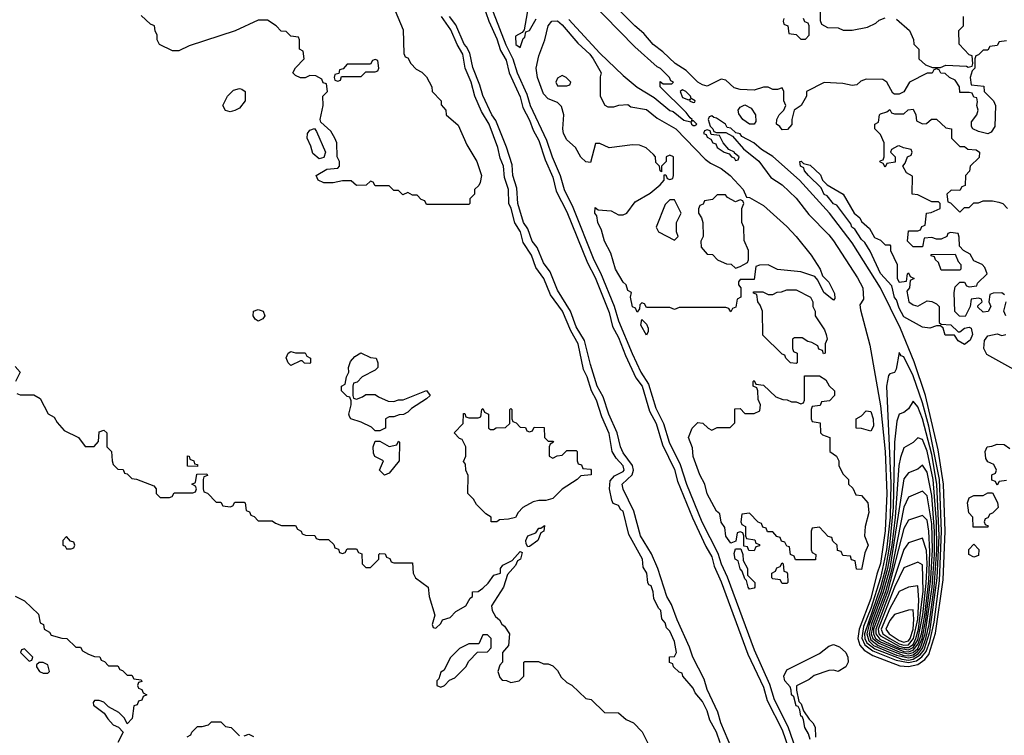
# Model space of a CAD drawing. Header units: inches. Extents: x 2722057 to 2913084, y 892730 to 1030005.
# Tile 74 of 231: x 2780970 to 2785180, y 996636 to 999697. Entities that reach past the tile are written whole.
import ezdxf

# ---------------------------------------------------------------- set-up
doc = ezdxf.new("R2010")
doc.units = ezdxf.units.IN
doc.header["$MEASUREMENT"] = 0
doc.layers.add('C7989', color=7, linetype='Continuous')

msp = doc.modelspace()

# ---------------------------------------------------------------- linework, layer by layer
at = {"layer": 'C7989', "color": 2}
for points, elevation in [([(2782940.2, 999870), (2783049.1, 999589.1), (2783078.7, 999530), (2783097.4, 999470), (2783138.1, 999378.1), (2783152.9, 999330), (2783222.1, 999182.1), (2783246.3, 999110), (2783280.6, 999030), (2783297.7, 998970), (2783334.8, 998894.8), (2783425.5, 998670), (2783454.1, 998614.1), (2783511.6, 998471.6), (2783530, 998408.4), (2783588.6, 998268.6), (2783625.7, 998190), (2783658.5, 998138.5), (2783690, 998034.9), (2783723.2, 997970), (2783747.2, 997890), (2783794.4, 997794.4), (2783821.4, 997710), (2783887.1, 997550), (2783955.8, 997415.8), (2783969.4, 997370), (2783994.7, 997314.7), (2784110, 997002.4), (2784175.6, 996855.6), (2784196.6, 996790), (2784254.6, 996674.6), (2784322, 996482)], 10), ([(2785190, 999606), (2785158, 999602), (2785150, 999586), (2785118, 999582), (2785110, 999566), (2785090, 999566), (2785070, 999546), (2785058, 999542), (2785054, 999530), (2785054, 999490), (2785042, 999478), (2785034, 999450), (2785038, 999418), (2785092.7, 999412.7), (2785094, 999390), (2785134, 999350), (2785142, 999330), (2785139.6, 999240.4), (2785123.6, 999216.4), (2785110, 999208), (2785070, 999218), (2785046, 999230), (2785040.4, 999240.4), (2785040.4, 999259.6), (2785062, 999290), (2785068, 999310), (2785062, 999330), (2785066, 999346), (2785062, 999362), (2785050, 999366), (2785042, 999382), (2785030, 999386), (2784990, 999386), (2784988, 999410), (2784970, 999438), (2784946, 999450), (2784927.3, 999467.3), (2784908.4, 999468.4), (2784902, 999482), (2784890, 999486), (2784878, 999482), (2784871.6, 999468.4), (2784850, 999468), (2784774, 999430), (2784751.1, 999388.9), (2784730, 999378), (2784710, 999378), (2784703.1, 999383.1), (2784678, 999430), (2784660.4, 999440.4), (2784590, 999442), (2784566.4, 999433.6), (2784550, 999418), (2784530, 999415.3), (2784490, 999424), (2784410, 999428), (2784334, 999390), (2784334, 999370), (2784312, 999330), (2784282, 999310), (2784272, 999270), (2784271.6, 999248.4), (2784252.7, 999227.3), (2784230, 999226), (2784220.4, 999240.4), (2784206, 999250), (2784208, 999270), (2784218, 999290), (2784238, 999310), (2784246, 999330), (2784238, 999350), (2784238, 999390), (2784230, 999406), (2784210, 999398), (2784190, 999398), (2784170, 999408), (2784150, 999408.7), (2784110, 999395.3), (2784050, 999398), (2784024.7, 999404.7), (2783990, 999438), (2783970, 999442), (2783910, 999412.7), (2783890, 999418.4), (2783869.6, 999430), (2783820.1, 999480.1), (2783772, 999510), (2783719.4, 999559.4), (2783678.7, 999590), (2783638.3, 999638.3), (2783599.5, 999670), (2783450, 999819.6)], 10), ([(2782950, 999764), (2782975.5, 999690), (2783010, 999615.5), (2783025.7, 999565.7), (2783050, 999524), (2783063.1, 999470), (2783110, 999367.3), (2783121.5, 999321.5), (2783150, 999267.7), (2783164.9, 999224.9), (2783190, 999180.5), (2783217.5, 999097.5), (2783250, 999024), (2783264.1, 998964.1), (2783310, 998875.5), (2783397.4, 998657.4), (2783430, 998594.9), (2783490, 998444.9), (2783505.3, 998385.3), (2783530, 998337.1), (2783560, 998260), (2783605, 998165), (2783630.9, 998130), (2783662.5, 998022.5), (2783691, 997970), (2783719.1, 997879.1), (2783770, 997773), (2783782.7, 997722.7), (2783846.2, 997566.2), (2783903.5, 997443.5), (2783930, 997399.3), (2783940.1, 997360.1), (2783970, 997293), (2784083.8, 996983.8), (2784150, 996843), (2784165.8, 996785.8), (2784230, 996659.3), (2784295.5, 996470)], 6), ([(2783143.9, 999750), (2783126.4, 999653.6), (2783118, 999642), (2783090, 999626), (2783092, 999590), (2783110, 999578), (2783123.1, 999616.9), (2783130, 999622), (2783134.6, 999645.4), (2783150, 999651), (2783179, 999701)], 14), ([(2783317.7, 999697.7), (2783450, 999553.4), (2783550, 999457.6), (2783610, 999408.9), (2783683.4, 999363.4), (2783750, 999308), (2783764.5, 999304.5), (2783810, 999267.3), (2783839.6, 999259.6), (2783842, 999250), (2783850, 999244.7), (2783856.4, 999243.6), (2783866, 999250), (2783850, 999266), (2783842, 999262), (2783846, 999270), (2783836.4, 999276.4), (2783820.4, 999300.4), (2783708, 999410), (2783708, 999432), (2783722, 999422), (2783758, 999422), (2783766, 999430), (2783754.6, 999434.6), (2783748, 999450), (2783710, 999488.7), (2783695.5, 999495.5), (2783600.1, 999580.1), (2783403.6, 999783.6)], 14), ([(2784392, 999770), (2784392.7, 999692.7), (2784398, 999678), (2784423.6, 999663.6), (2784470, 999662), (2784491.6, 999651.6), (2784530, 999651.3), (2784594.6, 999665.4), (2784630, 999682), (2784644.7, 999695.3), (2784670, 999704.7)], 10), ([(2782575.3, 999735.3), (2782610, 999654), (2782612.7, 999552.7), (2782618, 999538), (2782630, 999534), (2782642, 999510), (2782665.4, 999485.4), (2782690, 999472), (2782710, 999452), (2782732, 999410), (2782734, 999390), (2782772, 999350), (2782772.7, 999332.7), (2782792, 999310), (2782794, 999290), (2782845.4, 999245.4), (2782882, 999162), (2782924.7, 999090), (2782944.7, 999030), (2782939.6, 999000.4), (2782932.7, 998987.3), (2782914, 998970), (2782914, 998950), (2782894, 998930), (2782894, 998910), (2782890, 998906), (2782710, 998906), (2782702, 998922), (2782687.3, 998927.3), (2782670, 998946), (2782650, 998946), (2782630, 998958), (2782608.4, 998948.4), (2782590, 998966), (2782570, 998966), (2782550, 998986), (2782490, 998986), (2782482, 999002), (2782470, 999006), (2782451.6, 998988.4), (2782410, 998988), (2782387.3, 999007.3), (2782350, 999008), (2782310, 998999), (2782270, 998999), (2782246, 999010), (2782238, 999030), (2782283.1, 999056.9), (2782330, 999062), (2782338, 999070), (2782338, 999090), (2782328, 999110), (2782326, 999170), (2782318, 999190), (2782300.4, 999220.4), (2782258, 999258), (2782255.3, 999270), (2782268, 999330), (2782266, 999370), (2782286, 999390), (2782282, 999422), (2782267.3, 999427.3), (2782262, 999442), (2782236.4, 999456.4), (2782210, 999458), (2782191.3, 999448.7), (2782170, 999448.7), (2782150, 999458), (2782138, 999470), (2782148.9, 999491.1), (2782186, 999530), (2782182, 999562), (2782166, 999570), (2782166, 999610), (2782162, 999622), (2782130, 999626), (2782110, 999646), (2782087.3, 999647.3), (2782066, 999670), (2782030, 999695.3), (2781990, 999695.3), (2781891.6, 999648.4), (2781695.3, 999584.7), (2781650, 999564), (2781624, 999564), (2781568, 999590), (2781558, 999610), (2781558, 999630), (2781548.9, 999648.9), (2781546, 999670), (2781530, 999678), (2781490, 999715.3)], 10), ([(2783964.5, 996604.5), (2783950, 996649.3), (2783921.4, 996701.4), (2783910, 996740.9), (2783890, 996780.9), (2783858, 996818), (2783850, 996838), (2783806, 996890), (2783802, 996902), (2783790, 996906), (2783766, 996930), (2783762, 996942), (2783748.4, 996948.4), (2783748, 996972), (2783770, 996974), (2783778, 996990), (2783770, 997038), (2783750, 997082), (2783736, 997096), (2783730, 997118), (2783715.3, 997135.3), (2783712, 997170), (2783700.9, 997180.9), (2783681.2, 997221.2), (2783679, 997250), (2783670, 997275.3), (2783660.2, 997280.2), (2783655.3, 997290), (2783651.8, 997330), (2783636, 997356), (2783632.8, 997390), (2783574.6, 997494.6), (2783550, 997595.1), (2783541, 997601), (2783530, 997619), (2783507.3, 997627.3), (2783502, 997642), (2783492.3, 997690), (2783494.8, 997725.2), (2783513.9, 997746.1), (2783550, 997764.9), (2783554, 997770), (2783550, 997789), (2783521, 997821), (2783503.6, 997850), (2783490, 997926.6), (2783458.7, 997998.7), (2783436.8, 998070), (2783414.6, 998110), (2783396.2, 998170), (2783381.4, 998201.4), (2783357.3, 998310), (2783326.6, 998366.6), (2783290.6, 998450), (2783240.2, 998520.2), (2783211.7, 998590), (2783177, 998637), (2783158.2, 998690), (2783123.3, 998743.3), (2783110.7, 998790), (2783087.8, 998827.8), (2783071.6, 998890), (2783060.9, 998910), (2783060.3, 998970), (2783042.5, 999022.5), (2783038.4, 999070), (2783024.1, 999104.1), (2783014.4, 999150), (2782976.8, 999250), (2782944.3, 999304.3), (2782916.5, 999370), (2782900.6, 999430), (2782874.3, 999490), (2782864.3, 999550), (2782839.9, 999590), (2782813.1, 999653.1), (2782774, 999710)], 10), ([(2784030, 996542), (2783967.9, 996690), (2783954.8, 996734.8), (2783910, 996832.7), (2783896, 996876), (2783848.6, 996970), (2783834, 997014), (2783781, 997130), (2783756.5, 997196.5), (2783737.7, 997230), (2783699.1, 997350), (2783671.9, 997411.9), (2783624.2, 997490), (2783595.4, 997595.4), (2783550, 997689.4), (2783546.4, 997710), (2783588.9, 997751.1), (2783594, 997770), (2783589.8, 997790), (2783550, 997844.2), (2783538.7, 997870), (2783525, 997930), (2783489, 998010), (2783464.2, 998084.2), (2783439.8, 998130), (2783410, 998222.7), (2783384.6, 998324.6), (2783350, 998383.6), (2783325, 998450), (2783270, 998539.6), (2783238.3, 998618.3), (2783210, 998657), (2783182.4, 998722.4), (2783161.4, 998750), (2783143, 998803), (2783124.8, 998830), (2783100.3, 998910), (2783096.3, 998976.3), (2783078.8, 999030), (2783075.4, 999075.4), (2783052.1, 999152.1), (2783006.1, 999266.1), (2782988.9, 999290), (2782950, 999372.3), (2782937.3, 999417.3), (2782907, 999493), (2782894, 999554), (2782880.9, 999580.9), (2782870, 999591.6), (2782834.8, 999674.8), (2782808.1, 999710)], 6), ([(2784719.6, 999699.6), (2784774, 999650), (2784791.6, 999611.6), (2784792.7, 999592.7), (2784814, 999570), (2784814, 999530), (2784843.6, 999503.6), (2784872.7, 999492.7), (2784890, 999492), (2784907.3, 999492.7), (2784930, 999502), (2785018, 999498), (2785026, 999494), (2785042, 999498), (2785046, 999510), (2785042, 999542), (2785030, 999546), (2784987.3, 999592.7), (2784986, 999650), (2785006, 999670), (2785006, 999710)], 10), ([(2784238, 999702), (2784234, 999690), (2784238, 999678), (2784254, 999670), (2784258, 999638), (2784290, 999634), (2784310, 999614), (2784330, 999614), (2784346, 999630), (2784346, 999670), (2784342, 999682), (2784327.3, 999687.3), (2784322, 999702)], 10), ([(2785180.4, 998520.4), (2785170, 998528), (2785132.7, 998527.3), (2785118, 998522), (2785114, 998490), (2785122, 998470), (2785111.6, 998448.4), (2785090, 998446), (2785067.3, 998467.3), (2785067.3, 998472.7), (2785086, 998490), (2785082, 998502), (2785070, 998506), (2785038, 998502), (2785034, 998470), (2785012, 998428), (2784988.4, 998428.4), (2784968.4, 998448.4), (2784966, 998530), (2784970, 998554), (2784990, 998574), (2785010, 998574), (2785018, 998558), (2785030, 998554), (2785062, 998558), (2785066, 998570), (2785106, 998610), (2785096.4, 998636.4), (2785086, 998650), (2785050, 998666), (2785034.6, 998694.6), (2785006, 998710), (2784988, 998728), (2784987.3, 998767.3), (2784982, 998782), (2784950, 998786), (2784938, 998782), (2784934, 998770), (2784910, 998758), (2784890, 998758), (2784870, 998766), (2784838, 998762), (2784830, 998726), (2784790, 998726), (2784766, 998750), (2784770, 998794), (2784810, 998794), (2784822, 998798), (2784827.3, 998812.7), (2784842, 998818), (2784848, 998870), (2784867.3, 998872.7), (2784906, 998890), (2784906, 998910), (2784898, 998918), (2784870, 998918), (2784810, 998948), (2784786, 998950), (2784787.3, 999027.3), (2784762, 999042), (2784746, 999070), (2784756.4, 999083.6), (2784766, 999110), (2784782, 999118), (2784786, 999130), (2784782, 999142), (2784748.4, 999148.4), (2784730, 999158), (2784723.6, 999156.4), (2784698, 999142), (2784694, 999130), (2784714, 999110), (2784712.7, 999087.3), (2784678, 999082), (2784670, 999066), (2784662, 999082), (2784648.4, 999088.4), (2784650, 999094), (2784662, 999098), (2784666, 999110), (2784666, 999170), (2784650, 999206), (2784626, 999230), (2784626, 999250), (2784642, 999258), (2784646, 999290), (2784650, 999294), (2784678, 999302), (2784690, 999312), (2784698, 999298), (2784710, 999294), (2784750, 999294), (2784768.4, 999311.6), (2784790, 999314), (2784802, 999290), (2784804.7, 999264.7), (2784830, 999252), (2784847.3, 999252.7), (2784868.9, 999271.1), (2784890, 999271.3), (2784930, 999234), (2784954, 999230), (2784954, 999190), (2784990, 999154), (2785010, 999154), (2785023.6, 999143.6), (2785059.6, 999139.6), (2785074, 999130), (2785072.7, 999107.3), (2785034, 999070), (2785031.6, 999048.4), (2785014, 999030), (2785012.7, 998987.3), (2784998, 998982), (2784990, 998966), (2784952.7, 998967.3), (2784934, 998950), (2784938, 998918), (2784950, 998914), (2784990, 998874), (2785010, 998894), (2785030, 998894), (2785050, 998914), (2785070, 998914), (2785090, 998922), (2785130, 998922), (2785156.9, 998916.9), (2785174, 998910), (2785194, 998890)], 10), ([(2785186, 998430), (2785178, 998450), (2785188, 998490)], 10), ([(2785220.2, 998200.2), (2785105.6, 998265.6), (2785092.7, 998290), (2785095.5, 998324.5), (2785110, 998344.7), (2785150, 998354), (2785170, 998346.8), (2785186, 998350)], 10), ([(2780950, 998214), (2780972, 998190), (2780952, 998150)], 10), ([(2780958, 998098), (2780972.7, 998092.7), (2781030, 998092), (2781056.9, 998076.9), (2781091.6, 998011.6), (2781116.9, 997996.9), (2781130, 997974), (2781159.6, 997939.6), (2781222, 997910), (2781250, 997872), (2781288, 997872), (2781307.3, 997892.7), (2781310, 997934), (2781330, 997942), (2781342, 997930), (2781342, 997870), (2781362, 997850), (2781364.7, 997810), (2781370, 997794), (2781390, 997774), (2781412.7, 997772.7), (2781418, 997758), (2781430, 997754), (2781450, 997734), (2781470, 997732), (2781543.6, 997703.6), (2781554, 997690), (2781554, 997670), (2781570, 997654), (2781610, 997654), (2781622, 997658), (2781630, 997674), (2781710, 997674), (2781722, 997678), (2781726, 997690), (2781722, 997702), (2781706, 997710), (2781722, 997718), (2781727.3, 997752.7), (2781770, 997754), (2781772.7, 997747.3), (2781758, 997742), (2781754, 997730), (2781754, 997690), (2781758, 997678), (2781772.7, 997672.7), (2781810, 997634), (2781830, 997634), (2781838, 997618), (2781870, 997614), (2781882, 997618), (2781890, 997634), (2781930, 997634), (2781934, 997630), (2781938, 997598), (2781952.7, 997592.7), (2781958, 997578), (2781972.7, 997572.7), (2781990, 997554), (2782050, 997554), (2782063.6, 997543.6), (2782090, 997534), (2782150, 997534), (2782158, 997518), (2782174, 997510), (2782178, 997498), (2782192.7, 997492.7), (2782231.6, 997491.6), (2782238, 997478), (2782250, 997474), (2782290, 997474), (2782312.7, 997452.7), (2782318, 997438), (2782332.7, 997432.7), (2782338, 997418), (2782350, 997414), (2782362, 997418), (2782370, 997434), (2782410, 997434), (2782418, 997418), (2782432.7, 997412.7), (2782434, 997370), (2782450, 997354), (2782470, 997354), (2782490, 997374), (2782506, 997390), (2782506, 997410), (2782510, 997414), (2782532.7, 997412.7), (2782538, 997398), (2782552.7, 997392.7), (2782558, 997378), (2782570, 997374), (2782650, 997374), (2782652, 997330), (2782662, 997310), (2782716, 997270), (2782721, 997230), (2782744.7, 997150), (2782734, 997110), (2782738, 997098), (2782750, 997094), (2782770, 997114), (2782778, 997130), (2782810, 997141), (2782834.6, 997165.4), (2782878, 997190), (2782896.4, 997223.6), (2782906, 997230), (2782906, 997250), (2782930, 997251.3), (2782950, 997266), (2782973.4, 997286.6), (2782998, 997322), (2783026, 997330), (2783026, 997350), (2783036.4, 997363.6), (2783075.3, 997384.7), (2783110, 997422), (2783118, 997418), (2783111, 997390), (2783098, 997382), (2783090, 997362), (2783056, 997324), (2783038, 997270), (2782986.8, 997190), (2782990.9, 997170.9), (2783004.7, 997144.7), (2783022, 997130), (2783031.6, 997111.6), (2783043.6, 997103.6), (2783064.7, 997070), (2783059.6, 997020.4), (2783034, 996990), (2783034, 996950), (2783023.6, 996936.4), (2783014, 996910), (2783023.6, 996883.6), (2783032.7, 996872.7), (2783051.6, 996871.6), (2783070, 996862), (2783106, 996870), (2783126, 996890), (2783126, 996950), (2783130, 996952), (2783188.4, 996951.6), (2783210, 996942), (2783230, 996942), (2783250, 996934), (2783270, 996914), (2783285.4, 996885.4), (2783310, 996862), (2783331.1, 996851.1), (2783390, 996794), (2783414, 996790), (2783470, 996734), (2783530, 996732), (2783563.6, 996703.6), (2783594, 996690), (2783631.6, 996651.6), (2783678, 996558)], 10), ([(2785190, 997726), (2785158, 997722), (2785150, 997706), (2785142, 997722), (2785127.3, 997727.3), (2785126, 997750), (2785142, 997758), (2785146, 997770), (2785134.6, 997794.6), (2785110, 997806), (2785100.4, 997820.4), (2785098, 997850), (2785106, 997870), (2785127.3, 997872.7), (2785150, 997882), (2785179.6, 997879.6), (2785203.6, 997863.6)], 10), ([(2780950, 997231.3), (2780990.9, 997210.9), (2781050, 997154), (2781058, 997118), (2781072, 997110), (2781074, 997090), (2781096.9, 997076.9), (2781104.7, 997064.7), (2781150, 997051.3), (2781171, 997051), (2781210, 997014), (2781230, 997014), (2781238, 996998), (2781263.6, 996983.6), (2781290, 996974), (2781312.7, 996972.7), (2781318, 996958), (2781332.7, 996952.7), (2781350, 996934), (2781390, 996934), (2781398, 996918), (2781410, 996914), (2781430, 996894), (2781450, 996894), (2781458, 996878), (2781490, 996874), (2781492.7, 996867.3), (2781478, 996862), (2781474, 996850), (2781478, 996838), (2781492.7, 996832.7), (2781498, 996818), (2781514, 996810), (2781498, 996802), (2781492.7, 996787.3), (2781478, 996782), (2781472.7, 996767.3), (2781458, 996762), (2781451.6, 996708.4), (2781430, 996686), (2781418, 996710), (2781394.6, 996734.6), (2781350, 996758), (2781330, 996778), (2781310, 996786), (2781290, 996786), (2781283.6, 996776.4), (2781285.4, 996765.4), (2781331.6, 996731.6), (2781346.4, 996706.4), (2781370, 996682), (2781392, 996672), (2781412, 996650), (2781390, 996606)], 6), ([(2784350, 996618), (2784343.2, 996643.2), (2784327, 996670), (2784322, 996702), (2784316.4, 996716.4), (2784310, 996718), (2784305.2, 996745.2), (2784299, 996759), (2784290, 996762), (2784280.4, 996800.4), (2784269.5, 996810), (2784269.3, 996830), (2784263.7, 996843.7), (2784242, 996870), (2784238, 996890), (2784250, 996916), (2784390, 996986), (2784430, 997018), (2784450, 997024.7), (2784475.3, 997015.3), (2784502, 996990), (2784511.3, 996970), (2784512, 996950), (2784502, 996930), (2784470, 996908.7), (2784450, 996915.3), (2784430, 996914), (2784367.1, 996892.9), (2784345.4, 996874.6), (2784292, 996848), (2784291.3, 996830), (2784301, 996781), (2784310.9, 996770.9), (2784321, 996741), (2784345.4, 996705.4), (2784362, 996690), (2784371.6, 996671.6), (2784372, 996628)], 10), ([(2781686, 996630), (2781702, 996638), (2781706, 996650), (2781730, 996674), (2781750, 996674), (2781778, 996682), (2781790, 996694), (2781830, 996694), (2781850, 996674), (2781874, 996670), (2781910, 996634)], 6), ([(2781930, 996634), (2781950, 996642), (2781970, 996632)], 6)]:
    msp.add_lwpolyline(points, dxfattribs=dict(at, elevation=elevation))
for points, elevation in [([(2783484.7, 999324.7), (2783510, 999324.7), (2783531.6, 999331.6), (2783570, 999334), (2783583.6, 999323.6), (2783650, 999313), (2783695.8, 999275.8), (2783774.9, 999230), (2783900.7, 999100.7), (2783923.1, 999083.1), (2783970, 999060.3), (2784008.2, 999030), (2784064, 998970), (2784078, 998938), (2784090, 998936), (2784150, 998902), (2784250, 998812.4), (2784290.3, 998770), (2784354.4, 998690), (2784392.7, 998630), (2784402, 998602), (2784430, 998574), (2784453.7, 998526.3), (2784456, 998504), (2784450, 998498), (2784408.7, 998530), (2784383.2, 998583.2), (2784370, 998599), (2784310, 998619), (2784210, 998628), (2784170, 998648), (2784132.7, 998647.3), (2784118, 998642), (2784110, 998586), (2784050, 998586), (2784043.6, 998576.4), (2784043.6, 998563.6), (2784054, 998550), (2784054, 998510), (2784038, 998502), (2784032.7, 998467.3), (2784018, 998462), (2784010, 998448), (2784002, 998462), (2783990, 998466), (2783790, 998466), (2783770, 998458), (2783750, 998466), (2783650, 998466), (2783642, 998482), (2783630, 998486), (2783622, 998478), (2783619.6, 998460.4), (2783610, 998446), (2783603.1, 998463.1), (2783590, 998469), (2783582, 998510), (2783586, 998530), (2783570, 998538), (2783563.1, 998563.1), (2783550, 998574), (2783518, 998630), (2783498, 998698), (2783470, 998749), (2783457.2, 998797.2), (2783442, 998830), (2783438, 998858), (2783429.5, 998870), (2783430, 998894), (2783443.6, 998883.6), (2783499.6, 998879.6), (2783530, 998862), (2783550, 998862), (2783566, 998870), (2783602, 998918), (2783665.6, 998954.4), (2783708, 998990), (2783726, 999010), (2783726, 999034), (2783732.7, 999032.7), (2783738, 999018), (2783750, 999014), (2783762, 999018), (2783766, 999030), (2783766, 999110), (2783750, 999118), (2783734, 999110), (2783734, 999090), (2783714, 999070), (2783714, 999046), (2783708, 999050), (2783706, 999070), (2783690, 999086), (2783688, 999110), (2783680.4, 999120.4), (2783648.9, 999148.9), (2783620.4, 999160.4), (2783590, 999162), (2783490, 999149), (2783450, 999168), (2783432.7, 999167.3), (2783410, 999086), (2783390, 999088.7), (2783370, 999108.7), (2783346, 999150), (2783310, 999182.7), (2783294.5, 999210), (2783291.8, 999230), (2783296, 999290), (2783286, 999326), (2783270, 999342), (2783230, 999359), (2783210, 999379), (2783183.6, 999450), (2783178.4, 999490), (2783190, 999542), (2783215.3, 999610), (2783229.6, 999670), (2783245.2, 999690), (2783270, 999691.5), (2783290, 999674.6), (2783356.2, 999596.2), (2783408, 999550), (2783422.4, 999530), (2783456, 999470), (2783452, 999452), (2783451.3, 999370), (2783471.6, 999331.6)], 10), ([(2782490, 999526), (2782478, 999522), (2782470, 999506), (2782370, 999506), (2782352.7, 999487.3), (2782338, 999482), (2782334, 999466), (2782318, 999462), (2782314, 999450), (2782318, 999438), (2782330, 999434), (2782342, 999438), (2782346, 999454), (2782430, 999454), (2782450, 999474), (2782490, 999474), (2782502, 999478), (2782506, 999490), (2782502, 999522)], 10), ([(2783290, 999458), (2783270, 999446), (2783262, 999430), (2783270, 999414), (2783310, 999414), (2783322, 999418), (2783326, 999430), (2783306, 999450)], 10), ([(2781870, 999302), (2781850, 999308.7), (2781838, 999330), (2781858, 999370), (2781884, 999396), (2781910, 999402), (2781919.6, 999399.6), (2781934, 999390), (2781934, 999350), (2781910, 999318), (2781890, 999308.7)], 10), ([(2783803.6, 999396.4), (2783794, 999390), (2783804.7, 999364.7), (2783830, 999354), (2783838, 999358), (2783834, 999350), (2783850, 999342), (2783856.4, 999343.6), (2783858, 999350), (2783840.4, 999360.4), (2783838, 999370), (2783818, 999390)], 14), ([(2784110, 999249.4), (2784090, 999249.7), (2784062, 999270), (2784045.2, 999294.8), (2784042, 999310), (2784050, 999322), (2784070, 999332), (2784098, 999318), (2784116, 999290), (2784118, 999262)], 10), ([(2783930, 999286), (2783918, 999282), (2783914, 999270), (2783922, 999242), (2783934, 999230), (2783938, 999218), (2783950, 999214), (2783990, 999214), (2784018, 999198), (2784064.7, 999144.7), (2784130, 999091.3), (2784182, 999022), (2784230, 998990.7), (2784290, 998934), (2784344, 998864), (2784430, 998777.3), (2784450, 998750.7), (2784552.8, 998592.8), (2784574.9, 998550), (2784578, 998502), (2784562.8, 998477.2), (2784564.5, 998455.5), (2784605.1, 998305.1), (2784650, 998046), (2784670.1, 997850.1), (2784677.9, 997670), (2784671.2, 997511.2), (2784651, 997371), (2784634.9, 997325.1), (2784610, 997222), (2784558.8, 997090), (2784554.2, 997050), (2784562.4, 997022.4), (2784580.3, 997000.3), (2784617.4, 996977.4), (2784733.3, 996933.3), (2784770, 996930.5), (2784810, 996939.8), (2784839.8, 996960.2), (2784857.7, 996982.3), (2784886, 997074), (2784919.2, 997300.8), (2784926.5, 997510), (2784920.7, 997710), (2784897.5, 997857.5), (2784842.8, 998090), (2784794.2, 998234.2), (2784736.7, 998376.8), (2784650, 998549.6), (2784530, 998742.4), (2784433.1, 998870), (2784304, 999010), (2784190, 999111.3), (2784142, 999142), (2784108.7, 999170), (2784057.2, 999197.2), (2784050, 999208), (2784032.5, 999212.5), (2784010, 999233.2), (2783995.3, 999235.3), (2783988, 999250), (2783950, 999275.3), (2783938, 999278)], 14), ([(2782250, 999102), (2782224.1, 999124.1), (2782215.5, 999155.5), (2782199.3, 999190), (2782201.2, 999210), (2782210, 999224.7), (2782230, 999232), (2782238.8, 999218.8), (2782278, 999130), (2782270, 999108)], 10), ([(2783910, 999226), (2783898, 999222), (2783894, 999210), (2783905.4, 999205.4), (2783910, 999194), (2783925.4, 999185.4), (2783934, 999170), (2783946, 999166), (2783952, 999150), (2783982, 999130), (2784003.6, 999123.6), (2784014, 999110), (2784025.4, 999105.4), (2784030, 999094), (2784042, 999098), (2784046, 999110), (2784026, 999126), (2784026, 999130), (2784002, 999142), (2783978, 999170), (2783962, 999202), (2783926, 999206), (2783922, 999222)], 14), ([(2784670, 998734), (2784690, 998734), (2784694, 998730), (2784694, 998710), (2784722, 998650), (2784722, 998590), (2784730, 998574), (2784762, 998578), (2784766, 998610), (2784770, 998614), (2784778, 998598), (2784794, 998590), (2784778, 998582), (2784774, 998550), (2784763.6, 998536.4), (2784772, 998490), (2784790, 998478), (2784810, 998472), (2784850, 998494), (2784870, 998492), (2784890, 998482), (2784902, 998470), (2784902, 998402), (2784910, 998394), (2784951.6, 998391.6), (2784982, 998362), (2784990, 998362), (2785010, 998378), (2785030, 998382), (2785038, 998378), (2785044.7, 998350), (2785033.7, 998326.3), (2785010, 998308), (2784983.1, 998323.1), (2784967.3, 998347.3), (2784927.3, 998347.3), (2784918, 998378), (2784907.3, 998387.3), (2784890, 998388), (2784862, 998378), (2784830, 998381.2), (2784750, 998426), (2784730, 998462.7), (2784718.8, 998498.8), (2784710, 998509.4), (2784698.9, 998558.9), (2784650, 998612), (2784606.9, 998706.9), (2784584.2, 998744.2), (2784570, 998757.2), (2784541.2, 998801.2), (2784528.2, 998810), (2784523.3, 998823.3), (2784463.3, 998903.3), (2784450, 998909.6), (2784423, 998943), (2784410, 998949.7), (2784397.5, 998977.5), (2784342.7, 999030), (2784326, 999050), (2784323.1, 999063.1), (2784309.2, 999070), (2784306, 999090), (2784311.6, 999091.6), (2784322, 999082), (2784350, 999074), (2784394, 999034), (2784402, 999010), (2784422, 998990), (2784491.3, 998951.3), (2784538, 998870), (2784562, 998850), (2784570, 998834), (2784603.6, 998803.6), (2784625.4, 998765.4), (2784650, 998754)], 10), ([(2783770, 998926), (2783750, 998926), (2783730, 998906), (2783692, 998810), (2783702, 998790), (2783770, 998754), (2783786, 998770), (2783778, 998790), (2783778, 998830), (2783798, 998870)], 10), ([(2783987.3, 998947.3), (2783952.7, 998947.3), (2783931.6, 998928.4), (2783898, 998922), (2783892, 998908), (2783878, 998902), (2783872.7, 998887.3), (2783872, 998870), (2783884.7, 998850), (2783891.1, 998828.9), (2783892, 998770), (2783882, 998750), (2783883.6, 998723.6), (2783910, 998694), (2783932.7, 998692.7), (2783954, 998670), (2783970, 998662), (2783992.7, 998652.7), (2784011.6, 998651.6), (2784030, 998634), (2784050, 998642), (2784082, 998658), (2784086, 998670), (2784086, 998710), (2784067.3, 998752.7), (2784066, 998810), (2784058, 998830), (2784058, 998890), (2784066, 998910), (2784062, 998922), (2784050, 998926), (2784030, 998918), (2783996.4, 998936.4)], 10), ([(2784910, 998626), (2784898, 998658), (2784886, 998670), (2784882, 998682), (2784867.3, 998687.3), (2784867.3, 998692.7), (2784970, 998694), (2784982, 998662), (2784994, 998650), (2784994, 998630), (2784990, 998626)], 10), ([(2784407.3, 998267.3), (2784402, 998282), (2784387.3, 998287.3), (2784382, 998302), (2784356.4, 998316.4), (2784340.4, 998320.4), (2784316.4, 998336.4), (2784283.6, 998336.4), (2784274, 998330), (2784274, 998290), (2784278, 998278), (2784294, 998270), (2784294, 998230), (2784290, 998226), (2784266, 998230), (2784246, 998250), (2784242, 998262), (2784230, 998266), (2784147.3, 998347.3), (2784146, 998450), (2784136.4, 998476.4), (2784126, 998490), (2784122, 998522), (2784107.3, 998527.3), (2784107.3, 998532.7), (2784147.3, 998532.7), (2784170, 998522), (2784190, 998522), (2784208.4, 998531.6), (2784227.3, 998532.7), (2784250, 998542), (2784290, 998542), (2784352, 998510), (2784362, 998490), (2784362, 998470), (2784370.9, 998450.9), (2784371.3, 998430), (2784410.8, 998370), (2784418.8, 998350), (2784422, 998330), (2784414, 998310), (2784414, 998270)], 10), ([(2781990, 998408), (2781976.4, 998416.4), (2781968.7, 998430), (2781969, 998451), (2781990, 998458), (2782011.3, 998450), (2782018, 998430), (2782010, 998418)], 10), ([(2783650, 998348), (2783626, 998390), (2783630, 998414), (2783650, 998394), (2783656.9, 998376.9), (2783656.9, 998363.1)], 10), ([(2782150, 998272), (2782190, 998272), (2782198, 998258), (2782214, 998250), (2782214, 998230), (2782210, 998226), (2782188.4, 998228.4), (2782178, 998238), (2782170, 998238), (2782130, 998218), (2782118, 998230), (2782108.9, 998251.1), (2782118, 998270), (2782130, 998278)], 10), ([(2782410, 998074), (2782436.4, 998083.6), (2782450, 998094), (2782490, 998094), (2782503.6, 998083.6), (2782545.4, 998065.4), (2782570, 998064.7), (2782590, 998071.3), (2782610, 998071.3), (2782710, 998111), (2782724.7, 998090), (2782710, 998075.3), (2782645.4, 998034.6), (2782630, 998018), (2782611.6, 998008.4), (2782592.7, 998007.3), (2782570, 997998), (2782550, 997998), (2782534, 997990), (2782534, 997950), (2782530, 997948), (2782510, 997938), (2782490, 997938), (2782473.6, 997953.6), (2782430, 997975.3), (2782386, 997990), (2782380.4, 998000.4), (2782378, 998010), (2782388, 998050), (2782387.3, 998067.3), (2782382, 998082), (2782370, 998086), (2782346, 998110), (2782346, 998130), (2782362, 998138), (2782368, 998170), (2782378, 998190), (2782375.3, 998210), (2782384.7, 998235.3), (2782403.1, 998256.9), (2782428.4, 998271.6), (2782470, 998252), (2782494, 998250), (2782502, 998230), (2782502, 998210), (2782490, 998198), (2782434, 998170), (2782412.7, 998147.3), (2782398, 998142), (2782394, 998130), (2782394, 998090), (2782398, 998078)], 10), ([(2784730, 998274), (2784718, 998202), (2784710, 998188.7), (2784690, 998182), (2784685.5, 998174.5), (2784676.5, 998130), (2784695.2, 997715.2), (2784691.4, 997570), (2784675.7, 997430), (2784650, 997309.8), (2784610, 997178.6), (2784578.5, 997101.5), (2784571.5, 997051.5), (2784583.1, 997023.1), (2784617.4, 996997.4), (2784717.8, 996957.8), (2784770, 996947.2), (2784804.4, 996955.6), (2784828, 996972), (2784845.6, 996994.4), (2784862.1, 997037.9), (2784879.6, 997120.4), (2784903.1, 997296.9), (2784911.4, 997510), (2784902.2, 997730), (2784857.9, 997957.9), (2784830, 998058), (2784790, 998173.3), (2784750, 998255.1), (2784739, 998259)], 18), ([(2784570, 997346), (2784547.3, 997347.3), (2784542, 997382), (2784527.3, 997387.3), (2784522, 997402), (2784490, 997406), (2784482, 997422), (2784467.3, 997427.3), (2784466, 997450), (2784447.3, 997467.3), (2784442, 997482), (2784427.3, 997487.3), (2784390, 997526), (2784358, 997522), (2784354, 997510), (2784354, 997430), (2784358, 997418), (2784374, 997410), (2784372.7, 997387.3), (2784287.3, 997387.3), (2784282, 997402), (2784266, 997410), (2784262, 997442), (2784250, 997446), (2784242, 997462), (2784227.3, 997467.3), (2784222, 997482), (2784207.3, 997487.3), (2784190, 997506), (2784167.3, 997507.3), (2784162, 997522), (2784147.3, 997527.3), (2784142, 997542), (2784127.3, 997547.3), (2784090, 997586), (2784058, 997582), (2784054, 997550), (2784058, 997538), (2784074, 997530), (2784074, 997490), (2784078, 997478), (2784112.7, 997472.7), (2784118, 997458), (2784132.7, 997452.7), (2784132.7, 997447.3), (2784118, 997442), (2784110, 997426), (2784087.3, 997427.3), (2784082, 997442), (2784066, 997446), (2784066, 997490), (2784062, 997502), (2784050, 997506), (2784038, 997502), (2784032.7, 997467.3), (2784010, 997458), (2783990, 997488), (2783985.2, 997525.2), (2783970, 997548), (2783964, 997584), (2783950, 997595.3), (2783910, 997669), (2783899.5, 997710), (2783878.4, 997750), (2783850, 997828.7), (2783846.3, 997866.3), (2783829.3, 997910.7), (2783846, 997950), (2783870, 997974), (2783891.6, 997971.6), (2783914, 997950), (2783930, 997942), (2783952.7, 997952.7), (2784007.3, 997952.7), (2784027.3, 997972.7), (2784027.3, 998032.7), (2784050, 998034), (2784070, 998012), (2784110, 998012), (2784135.3, 998024.7), (2784138, 998050), (2784127.3, 998072.7), (2784126, 998110), (2784122, 998122), (2784106, 998130), (2784106, 998150), (2784110, 998154), (2784118, 998138), (2784150, 998134), (2784203.6, 998083.6), (2784232.7, 998072.7), (2784251.6, 998071.6), (2784270, 998062), (2784290, 998062), (2784310, 998054), (2784322, 998058), (2784326, 998070), (2784326, 998174), (2784390, 998174), (2784416.9, 998156.9), (2784431.6, 998131.6), (2784454, 998110), (2784454, 998090), (2784432.7, 998067.3), (2784398, 998062), (2784392.7, 998047.3), (2784358, 998042), (2784354, 998030), (2784354, 997990), (2784358, 997978), (2784392.7, 997972.7), (2784394, 997930), (2784402, 997922), (2784434, 997910), (2784434, 997850), (2784462, 997830), (2784472, 997810), (2784472, 997790), (2784490, 997754), (2784514, 997730), (2784514, 997710), (2784532.7, 997692.7), (2784545.4, 997665.4), (2784570, 997662), (2784596, 997630), (2784601, 997590), (2784584.7, 997530), (2784582, 997490), (2784598, 997450), (2784583.6, 997416.4)], 10), ([(2784790, 998065.2), (2784770, 998033.2), (2784750, 998017.2), (2784730, 998009.2), (2784720.2, 997979.8), (2784710.2, 997889.8), (2784705, 997610), (2784689.7, 997449.7), (2784672.1, 997350), (2784650.7, 997270), (2784582.2, 997070), (2784583.7, 997050), (2784592.5, 997032.5), (2784626.5, 997006.5), (2784742.2, 996962.2), (2784770, 996958.3), (2784790, 996961.6), (2784820, 996980), (2784837.5, 997002.5), (2784861.3, 997078.7), (2784893, 997310), (2784901.5, 997490), (2784891.5, 997710), (2784870, 997836.9), (2784830, 997989.6), (2784810, 998040.7)], 22), ([(2783150, 997934), (2783162, 997938), (2783170, 997954), (2783212.7, 997952.7), (2783214, 997910), (2783230, 997894), (2783250, 997894), (2783252, 997890), (2783238, 997882), (2783234, 997870), (2783234, 997830), (2783250, 997822), (2783268, 997832), (2783290, 997834), (2783310, 997854), (2783350, 997854), (2783354, 997850), (2783354, 997810), (2783358, 997798), (2783372.7, 997792.7), (2783378, 997778), (2783410, 997774), (2783414, 997770), (2783414, 997750), (2783370, 997746), (2783354, 997730), (2783290, 997688.7), (2783250, 997648.7), (2783219.8, 997640.2), (2783190, 997641.2), (2783165.5, 997634.5), (2783122, 997610), (2783102, 997590), (2783090, 997568), (2783059.8, 997560.2), (2783022, 997558), (2783010, 997549), (2782986, 997550), (2782986, 997570), (2782963.1, 997583.1), (2782923.1, 997623.1), (2782910, 997646), (2782886, 997670), (2782887.3, 997747.3), (2782878, 997770), (2782876.4, 997796.4), (2782868, 997808), (2782878, 997830), (2782878, 997870), (2782862, 997902), (2782850, 997906), (2782828, 997930), (2782866, 997970), (2782867.3, 998012.7), (2782872.7, 998012.7), (2782878, 997998), (2782890, 997994), (2782930, 997994), (2782942, 997998), (2782946, 998030), (2782950, 998034), (2782958, 998018), (2782974, 998010), (2782974, 997950), (2782983.6, 997943.6), (2782996.4, 997943.6), (2783008, 997952), (2783047.3, 997952.7), (2783066, 997970), (2783066, 998030), (2783070, 998034), (2783074, 998030), (2783074, 997990), (2783078, 997978), (2783092.7, 997972.7), (2783110, 997954), (2783132.7, 997952.7), (2783138, 997938)], 10), ([(2784610, 997937.2), (2784570, 997948.7), (2784546, 997950), (2784546, 997990), (2784570, 998002), (2784590, 998024.7), (2784610, 998021), (2784619.5, 997990), (2784621.1, 997958.9)], 10), ([(2784810, 997909.2), (2784790, 997889), (2784750, 997866), (2784736, 997824), (2784729.6, 997790.4), (2784713.6, 997570), (2784699.3, 997450), (2784681.2, 997350), (2784653.8, 997250), (2784601.7, 997110), (2784592.5, 997070), (2784600.6, 997040.6), (2784621.1, 997021.1), (2784719.5, 996979.5), (2784770, 996968.3), (2784790, 996972.1), (2784813.5, 996986.5), (2784830.3, 997009.7), (2784845, 997050), (2784858.1, 997110), (2784879.7, 997270), (2784891.2, 997430), (2784890, 997549), (2784876.2, 997730), (2784850, 997851.5), (2784830, 997902)], 26), ([(2782530, 997748.7), (2782508, 997770), (2782526, 997810), (2782488.9, 997828.9), (2782483.1, 997843.1), (2782482, 997870), (2782490, 997894), (2782510, 997894), (2782550, 997872), (2782582, 997878), (2782590, 997894), (2782594, 997890), (2782592, 997810), (2782550, 997758)], 10), ([(2781730, 997786), (2781688, 997788), (2781688, 997832), (2781694, 997830), (2781698, 997818), (2781714, 997810), (2781718, 997798), (2781730, 997794)], 10), ([(2784830, 997792.3), (2784810, 997774.5), (2784770, 997759.5), (2784750, 997732.7), (2784690.3, 997350), (2784662.6, 997250), (2784610.4, 997110), (2784601.6, 997070), (2784610, 997044.2), (2784641.1, 997021.1), (2784750, 996978.5), (2784770, 996976.8), (2784790, 996981.2), (2784807.2, 996992.8), (2784821, 997010), (2784841.7, 997070), (2784871.2, 997270), (2784881.5, 997410), (2784881.9, 997510), (2784870, 997662.7), (2784850, 997762)], 30), ([(2784830, 997680.9), (2784770, 997655.1), (2784750, 997612), (2784697.6, 997342.4), (2784671.5, 997250), (2784618.6, 997110), (2784610.8, 997070.8), (2784617.6, 997050), (2784643.1, 997030), (2784730, 996992.8), (2784770, 996985.1), (2784790, 996990.3), (2784810, 997007.9), (2784828.3, 997050), (2784844.9, 997130), (2784866.5, 997306.5), (2784873.3, 997430), (2784870, 997540.9), (2784850, 997660.9)], 34), ([(2785110, 997526), (2785047.3, 997527.3), (2785046, 997570), (2785028, 997588), (2785022, 997630), (2785030, 997652), (2785050, 997662), (2785090, 997662), (2785110, 997674), (2785130, 997674), (2785151.6, 997631.6), (2785154, 997610), (2785130, 997586), (2785118, 997582), (2785110, 997566), (2785098, 997562), (2785094, 997550), (2785098, 997538), (2785111.6, 997531.6)], 10), ([(2784830, 997577), (2784770, 997556.2), (2784750, 997520.7), (2784680.9, 997250), (2784621.4, 997090), (2784620.7, 997070), (2784629.8, 997050), (2784650, 997036.8), (2784750, 996994.7), (2784770, 996993.6), (2784790, 997000.7), (2784812.3, 997027.7), (2784825.5, 997070), (2784839.9, 997150), (2784856.9, 997296.9), (2784861.8, 997421.8), (2784857.3, 997510), (2784850, 997557)], 38), ([(2783143.1, 997443.1), (2783135.3, 997455.3), (2783134, 997470), (2783142, 997490), (2783177.2, 997502.8), (2783190, 997522), (2783198, 997522), (2783214, 997534), (2783211, 997510), (2783198, 997502), (2783186, 997470), (2783150, 997444)], 10), ([(2781170, 997486), (2781154, 997470), (2781154, 997450), (2781164.7, 997444.7), (2781170, 997434), (2781190, 997434), (2781202, 997438), (2781206, 997450), (2781202, 997462), (2781187.3, 997467.3)], 10), ([(2784830, 997479.5), (2784770, 997459.5), (2784750, 997431.8), (2784685.4, 997234.6), (2784630.1, 997090), (2784630.7, 997070), (2784648.2, 997048.2), (2784730, 997008.5), (2784770, 997002.5), (2784790, 997011.5), (2784810, 997044.2), (2784832.2, 997152.2), (2784846.5, 997286.5), (2784850.2, 997370.2), (2784847.2, 997427.2)], 42), ([(2784090, 997262), (2784085.2, 997270), (2784078, 997298), (2784070, 997306), (2784059, 997339), (2784050, 997348), (2784042, 997382), (2784029.5, 997390), (2784025.6, 997414.4), (2784030, 997434), (2784054, 997434), (2784062, 997410), (2784063.6, 997383.6), (2784082, 997350), (2784082, 997322), (2784114, 997290), (2784114, 997270), (2784110, 997266)], 10), ([(2785050, 997398), (2785028, 997410), (2785028.4, 997431.6), (2785050, 997454), (2785071.6, 997431.6), (2785070, 997406)], 10), ([(2784230, 997286), (2784222, 997302), (2784190, 997306), (2784186, 997310), (2784186, 997330), (2784202, 997338), (2784207.3, 997352.7), (2784222, 997358), (2784230, 997374), (2784234, 997370), (2784238, 997338), (2784250, 997334), (2784252.7, 997327.3), (2784254, 997290), (2784250, 997286)], 10), ([(2784810, 997377), (2784750, 997352), (2784710, 997269.7), (2784641.2, 997090), (2784643.6, 997070), (2784650, 997061.9), (2784730, 997018), (2784750, 997011.4), (2784770, 997011.9), (2784790, 997025.5), (2784802.4, 997050), (2784813.1, 997090), (2784832.5, 997252.6), (2784830, 997365.2)], 46), ([(2784810, 997276), (2784770, 997269.5), (2784730, 997251.6), (2784690, 997178.5), (2784653.6, 997090), (2784660.4, 997070), (2784690.1, 997050), (2784730, 997027.8), (2784750, 997022.1), (2784770, 997023.8), (2784792.2, 997050), (2784810, 997133), (2784814.5, 997214.5)], 50), ([(2784790, 997172.7), (2784770, 997171.8), (2784710, 997153.3), (2784690, 997127.1), (2784672.8, 997090), (2784687.7, 997070), (2784730, 997042.5), (2784750, 997034.9), (2784770, 997040.4), (2784777.3, 997050), (2784790, 997090.7), (2784793, 997133)], 54), ([(2782970, 997066), (2782950, 997066), (2782932.7, 997027.3), (2782890, 997028), (2782850, 997008), (2782810, 996968), (2782784.7, 996915.3), (2782770, 996906), (2782762, 996878), (2782754, 996870), (2782754, 996850), (2782770, 996842), (2782786, 996850), (2782808, 996872), (2782830, 996882), (2782878, 996930), (2782890, 996954), (2782927.3, 996992.7), (2782970, 996994), (2782986, 997010), (2782986, 997050)], 10), ([(2780990, 997006), (2780978, 997002), (2780974, 996990), (2781010, 996954), (2781022, 996958), (2781026, 996970)], 6), ([(2781070, 996948), (2781052.7, 996947.3), (2781042, 996938), (2781042, 996930), (2781054, 996910), (2781070, 996902), (2781090, 996902), (2781098, 996910), (2781090, 996938)], 6)]:
    msp.add_lwpolyline(points, close=True, dxfattribs=dict(at, elevation=elevation))

doc.saveas('drawing.dxf')
